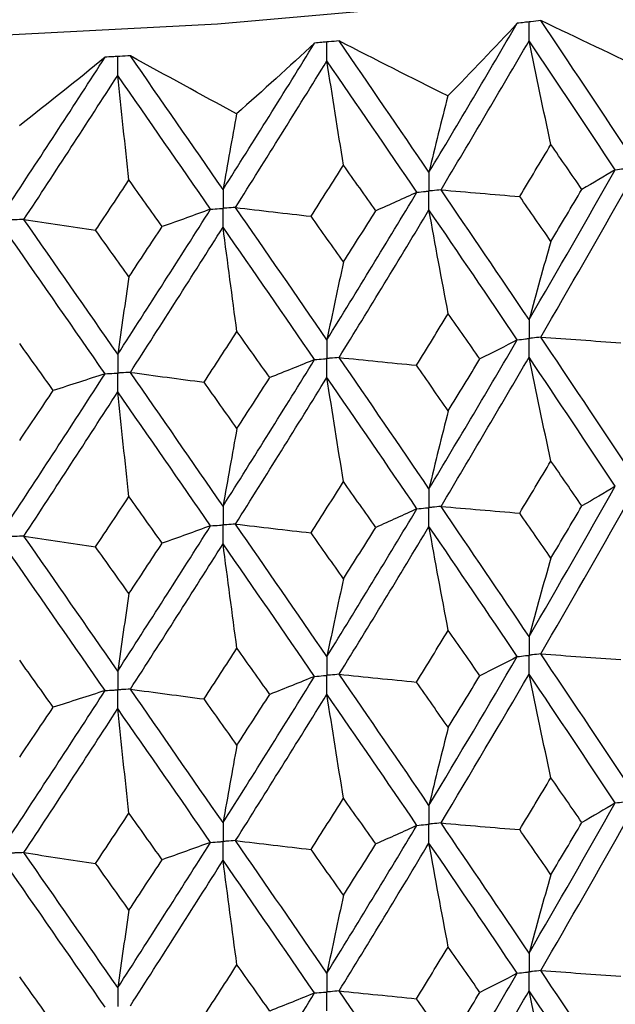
# Model space of a CAD drawing. Header units: millimetres. Extents: x -170 to 25, y -7 to 256.
# Tile 50 of 55: x 3.09 to 8.63, y 44.12 to 53.28. Entities that reach past the tile are written whole.
import ezdxf

# ---------------------------------------------------------------- set-up
doc = ezdxf.new("R2010")
doc.units = ezdxf.units.MM

msp = doc.modelspace()

# ---------------------------------------------------------------- linework, layer by layer
at = {"color": 7, "linetype": 'Continuous', "lineweight": 25}
for p, q in [((7.9392, 53.2716), (7.939, 53.2716)), ((6.0626, 53.0817), (6.0624, 53.0817)), ((4.1196, 52.9436), (4.1194, 52.9436))]:
    msp.add_line(p, q, dxfattribs=at)
at = {"color": 7, "linetype": 'Continuous', "lineweight": 25, "flags": 128}
msp.add_lwpolyline([(-2.4865, 53.1155), (0, 53.0733), (2.4865, 53.1155), (4.9305, 53.2413), (7.2901, 53.4487), (9.525, 53.7339), (11.5969, 54.0922), (13.4704, 54.5175), (15.1134, 55.0023), (16.4978, 55.5386), (17.5999, 56.117), (18.4009, 56.7277), (18.887, 57.3603), (19.05, 58.0038), (18.887, 58.6474), (18.4009, 59.28), (17.5999, 59.8907), (17.5, 59.9519)], dxfattribs=at)
at = {"color": 7, "linetype": 'Continuous', "lineweight": 25}
for points in [[(6.8986, 51.8607), (7.1749, 52.3204), (7.4488, 52.7826), (7.72, 53.2464)], [(7.72, 53.2464), (7.5101, 53.02), (7.2946, 52.7945), (7.0735, 52.57)], [(8.9609, 52.7874), (8.6201, 52.9473), (8.2796, 53.1087), (7.9392, 53.2716)], [(8.7394, 52.0728), (8.4758, 52.4703), (8.2089, 52.8702), (7.9392, 53.2716)], [(4.9823, 51.6995), (5.2681, 52.1517), (5.5523, 52.6062), (5.8344, 53.0625)], [(5.8344, 53.0625), (5.5975, 52.8422), (5.3556, 52.623), (5.1086, 52.4047)], [(7.0735, 52.57), (6.7356, 52.739), (6.3986, 52.9096), (6.0626, 53.0817)], [(6.8986, 51.8607), (6.6224, 52.2655), (6.3436, 52.6728), (6.0626, 53.0817)], [(7.0104, 51.6967), (7.286, 52.1569), (7.5593, 52.6195), (7.8298, 53.0838)], [(8.033, 52.1184), (7.9639, 52.4391), (7.8962, 52.761), (7.8298, 53.0838)], [(8.6324, 51.8837), (8.3679, 52.2816), (8.1002, 52.6819), (7.8298, 53.0838)], [(3.0114, 51.5911), (3.3036, 52.0354), (3.595, 52.4822), (3.8849, 52.9307)], [(3.8849, 52.9307), (3.6237, 52.7171), (3.3579, 52.5048), (3.0877, 52.2935)], [(5.1086, 52.4047), (4.7772, 52.5828), (4.4475, 52.7625), (4.1196, 52.9436)], [(4.9823, 51.6995), (4.6965, 52.112), (4.4088, 52.5269), (4.1196, 52.9436)], [(5.098, 51.5325), (5.3833, 51.9851), (5.667, 52.4401), (5.9486, 52.8969)], [(6.1031, 51.9266), (6.0506, 52.2491), (5.9991, 52.5725), (5.9486, 52.8969)], [(6.7866, 51.6745), (6.5097, 52.0798), (6.2302, 52.4875), (5.9486, 52.8969)], [(3.1297, 51.4209), (3.4217, 51.8656), (3.7127, 52.3129), (4.0023, 52.7619)], [(4.1063, 51.7882), (4.0709, 52.1118), (4.0363, 52.4364), (4.0023, 52.7619)], [(4.8664, 51.5164), (4.5801, 51.9294), (4.292, 52.3448), (4.0023, 52.7619)], [(7.0735, 52.57), (7.0141, 52.336), (6.9558, 52.0995), (6.8986, 51.8607)], [(5.1086, 52.4047), (5.0657, 52.1721), (5.0236, 51.9371), (4.9823, 51.6995)], [(7.7428, 51.6345), (7.8399, 51.7956), (7.9366, 51.9568), (8.033, 52.1184)], [(8.3212, 51.7012), (8.2255, 51.84), (8.1295, 51.9791), (8.033, 52.1184)], [(5.8012, 51.4508), (5.9021, 51.6092), (6.0027, 51.7678), (6.1031, 51.9266)], [(6.4034, 51.5015), (6.3036, 51.6429), (6.2035, 51.7846), (6.1031, 51.9266)], [(7.8298, 50.4889), (8.1003, 50.9528), (8.3678, 51.4168), (8.6324, 51.8837)], [(8.6324, 51.8837), (8.5307, 51.8226), (8.4269, 51.7618), (8.3212, 51.7012)], [(3.7961, 51.3207), (3.8996, 51.4762), (4.003, 51.632), (4.1063, 51.7882)], [(4.4154, 51.3547), (4.3125, 51.4989), (4.2095, 51.6434), (4.1063, 51.7882)], [(5.9486, 50.302), (6.2303, 50.7584), (6.5095, 51.215), (6.7866, 51.6745)], [(6.7866, 51.6745), (6.6608, 51.6165), (6.533, 51.5588), (6.4034, 51.5015)], [(7.0104, 51.6967), (7.2539, 51.6755), (7.498, 51.6547), (7.7428, 51.6345)], [(7.8298, 50.4889), (7.5592, 50.8904), (7.2862, 51.2922), (7.0104, 51.6967)], [(7.9391, 50.3265), (8.2089, 50.7908), (8.4756, 51.2553), (8.7394, 51.7225)], [(8.033, 51.217), (8.1295, 51.3782), (8.2255, 51.5395), (8.3212, 51.7012)], [(8.033, 51.217), (7.9366, 51.356), (7.8399, 51.4951), (7.7428, 51.6345)], [(4.0023, 50.1671), (4.292, 50.6157), (4.5799, 51.0646), (4.8664, 51.5164)], [(4.8664, 51.5164), (4.7178, 51.4622), (4.5675, 51.4083), (4.4154, 51.3547)], [(5.098, 51.5325), (5.3315, 51.5047), (5.5659, 51.4775), (5.8012, 51.4508)], [(5.9486, 50.302), (5.667, 50.711), (5.3835, 51.1203), (5.098, 51.5325)], [(6.0625, 50.1366), (6.3436, 50.5934), (6.6222, 51.0505), (6.8986, 51.5104)], [(6.1031, 51.0253), (6.2034, 51.1838), (6.3035, 51.3424), (6.4034, 51.5015)], [(7.0778, 50.5436), (7.0169, 50.8649), (6.9572, 51.1871), (6.8986, 51.5104)], [(7.7201, 50.3012), (7.4488, 50.7032), (7.1751, 51.1055), (6.8986, 51.5104)], [(3.1297, 51.4209), (3.3507, 51.387), (3.5729, 51.3536), (3.7961, 51.3207)], [(4.0023, 50.1671), (3.7127, 50.5838), (3.4219, 51.0009), (3.1297, 51.4209)], [(6.1031, 51.0253), (6.0027, 51.1669), (5.9021, 51.3087), (5.8012, 51.4508)], [(4.1063, 50.8868), (4.003, 51.0312), (3.8997, 51.1757), (3.7961, 51.3207)], [(4.1063, 50.8868), (4.2095, 51.0426), (4.3125, 51.1984), (4.4154, 51.3547)], [(4.1195, 49.9984), (4.4088, 50.4476), (4.6963, 50.897), (4.9823, 51.3493)], [(5.1117, 50.3783), (5.0677, 50.701), (5.0246, 51.0246), (4.9823, 51.3493)], [(5.8345, 50.1174), (5.5523, 50.5269), (5.2683, 50.9367), (4.9823, 51.3493)], [(3.885, 49.9855), (3.5949, 50.4028), (3.3038, 50.8204), (3.0114, 51.2408)], [(8.033, 51.217), (7.9639, 50.9769), (7.8962, 50.7342), (7.8298, 50.4889)], [(6.1031, 51.0253), (6.0506, 50.7869), (5.9991, 50.5458), (5.9486, 50.302)], [(4.1063, 50.8868), (4.0709, 50.6496), (4.0363, 50.4096), (4.0023, 50.1671)], [(6.7812, 50.0643), (6.8804, 50.224), (6.9793, 50.3838), (7.0778, 50.5436)], [(7.3725, 50.1231), (7.2745, 50.2632), (7.1763, 50.4034), (7.0778, 50.5436)], [(4.8052, 49.9072), (4.9076, 50.0641), (5.0097, 50.2212), (5.1117, 50.3783)], [(5.4169, 49.9496), (5.3153, 50.0924), (5.2136, 50.2353), (5.1117, 50.3783)], [(6.8986, 48.9153), (7.175, 49.3758), (7.449, 49.838), (7.7201, 50.3012)], [(7.7201, 50.3012), (7.6062, 50.2416), (7.4903, 50.1822), (7.3725, 50.1231)], [(7.9391, 50.3265), (8.1865, 50.3085), (8.4345, 50.291), (8.683, 50.2741)], [(8.7394, 49.1274), (8.4756, 49.5257), (8.2087, 49.9256), (7.9391, 50.3265)], [(3.4019, 49.83), (3.2979, 49.9756), (3.1938, 50.1213), (3.0896, 50.2671)], [(4.9823, 48.7541), (5.2683, 49.207), (5.5525, 49.6617), (5.8345, 50.1174)], [(5.8345, 50.1174), (5.6971, 50.0612), (5.5579, 50.0052), (5.4169, 49.9496)], [(6.0625, 50.1366), (6.3013, 50.112), (6.5409, 50.0879), (6.7812, 50.0643)], [(6.8986, 48.9153), (6.6222, 49.3209), (6.3434, 49.7282), (6.0625, 50.1366)], [(7.0104, 48.7512), (7.2861, 49.2122), (7.5594, 49.6749), (7.8298, 50.1386)], [(7.0778, 49.6418), (7.1763, 49.802), (7.2746, 49.9625), (7.3725, 50.1231)], [(8.033, 49.1734), (7.964, 49.4941), (7.8962, 49.8158), (7.8298, 50.1386)], [(8.6325, 48.9381), (8.3678, 49.3368), (8.1001, 49.7372), (7.8298, 50.1386)], [(7.0778, 49.6418), (6.9792, 49.7825), (6.8804, 49.9233), (6.7812, 50.0643)], [(3.0114, 48.6457), (3.3038, 49.0907), (3.5952, 49.5376), (3.885, 49.9855)], [(3.885, 49.9855), (3.7257, 49.9334), (3.5647, 49.8815), (3.4019, 49.83)], [(4.1195, 49.9984), (4.3471, 49.9675), (4.5756, 49.9371), (4.8052, 49.9072)], [(4.9823, 48.7541), (4.6963, 49.1674), (4.4086, 49.5824), (4.1195, 49.9984)], [(5.098, 48.5869), (5.3835, 49.0403), (5.6672, 49.4955), (5.9486, 49.9517)], [(5.1117, 49.4764), (5.2136, 49.634), (5.3154, 49.7917), (5.4169, 49.9496)], [(6.1031, 48.9816), (6.0506, 49.304), (5.9991, 49.6274), (5.9486, 49.9517)], [(6.7866, 48.7289), (6.5096, 49.135), (6.2301, 49.5428), (5.9486, 49.9517)], [(5.1117, 49.4764), (5.0097, 49.6198), (4.9075, 49.7634), (4.8052, 49.9072)], [(3.0896, 49.3652), (3.1938, 49.52), (3.298, 49.6749), (3.4019, 49.83)], [(3.1297, 48.4753), (3.4218, 48.9209), (3.7129, 49.3682), (4.0023, 49.8167)], [(4.1063, 48.8431), (4.0709, 49.1667), (4.0363, 49.4912), (4.0023, 49.8167)], [(4.8665, 48.5709), (4.58, 48.9846), (4.2918, 49.4001), (4.0023, 49.8167)], [(7.0778, 49.6418), (7.0169, 49.4022), (6.9572, 49.16), (6.8986, 48.9153)], [(5.1117, 49.4764), (5.0677, 49.2383), (5.0246, 48.9975), (4.9823, 48.7541)], [(7.7426, 48.6889), (7.8397, 48.8502), (7.9366, 49.0117), (8.033, 49.1734)], [(8.3215, 48.7556), (8.2257, 48.8947), (8.1295, 49.0339), (8.033, 49.1734)], [(5.801, 48.5052), (5.9019, 48.6638), (6.0026, 48.8226), (6.1031, 48.9816)], [(6.4036, 48.5558), (6.3037, 48.6976), (6.2035, 48.8395), (6.1031, 48.9816)], [(7.8298, 47.5415), (8.1001, 48.0048), (8.3678, 48.4706), (8.6325, 48.9381)], [(8.6325, 48.9381), (8.5308, 48.877), (8.4271, 48.8162), (8.3215, 48.7556)], [(3.7958, 48.375), (3.8995, 48.5308), (4.0029, 48.6869), (4.1063, 48.8431)], [(4.4157, 48.4091), (4.3127, 48.5536), (4.2096, 48.6983), (4.1063, 48.8431)], [(7.0104, 48.7512), (7.2538, 48.7299), (7.4978, 48.7091), (7.7426, 48.6889)], [(7.8298, 47.5415), (7.5594, 47.9425), (7.2862, 48.3459), (7.0104, 48.7512)], [(7.9391, 47.3791), (8.2087, 47.8427), (8.4756, 48.3089), (8.7394, 48.7768)], [(8.033, 48.27), (8.1295, 48.4316), (8.2257, 48.5935), (8.3215, 48.7556)], [(5.9486, 47.3546), (6.23, 47.8104), (6.5095, 48.2688), (6.7866, 48.7289)], [(6.7866, 48.7289), (6.6609, 48.671), (6.5332, 48.6133), (6.4036, 48.5558)], [(8.033, 48.27), (7.9366, 48.4094), (7.8397, 48.549), (7.7426, 48.6889)], [(4.0023, 47.2196), (4.2918, 47.6677), (4.58, 48.1184), (4.8665, 48.5709)], [(4.8665, 48.5709), (4.718, 48.5166), (4.5677, 48.4627), (4.4157, 48.4091)], [(5.098, 48.5869), (5.3314, 48.5592), (5.5657, 48.5319), (5.801, 48.5052)], [(5.9486, 47.3546), (5.6672, 47.7631), (5.3835, 48.1741), (5.098, 48.5869)], [(6.0625, 47.1892), (6.3434, 47.6454), (6.6222, 48.1041), (6.8986, 48.5647)], [(6.1031, 48.0783), (6.2035, 48.2372), (6.3037, 48.3964), (6.4036, 48.5558)], [(7.0778, 47.5967), (7.0169, 47.9184), (6.9572, 48.241), (6.8986, 48.5647)], [(7.7201, 47.3538), (7.449, 47.7552), (7.1751, 48.159), (6.8986, 48.5647)], [(3.1297, 48.4753), (3.3506, 48.4414), (3.5727, 48.4079), (3.7958, 48.375)], [(4.0023, 47.2196), (3.7129, 47.6359), (3.4219, 48.0546), (3.1297, 48.4753)], [(6.1031, 48.0783), (6.0026, 48.2203), (5.9019, 48.3626), (5.801, 48.5052)], [(4.1063, 47.9398), (4.003, 48.0846), (3.8995, 48.2297), (3.7958, 48.375)], [(4.1063, 47.9398), (4.2096, 48.0959), (4.3127, 48.2524), (4.4157, 48.4091)], [(4.1195, 47.0511), (4.4086, 47.4995), (4.6963, 47.9506), (4.9823, 48.4035)], [(5.1117, 47.4314), (5.0677, 47.7545), (5.0246, 48.0785), (4.9823, 48.4035)], [(5.8345, 47.17), (5.5525, 47.5789), (5.2683, 47.9902), (4.9823, 48.4035)], [(3.885, 47.0382), (3.5952, 47.4548), (3.3039, 47.874), (3.0114, 48.2951)], [(8.033, 48.27), (7.964, 48.0297), (7.8962, 47.7869), (7.8298, 47.5415)], [(6.1031, 48.0783), (6.0506, 47.8396), (5.9991, 47.5984), (5.9486, 47.3546)], [(4.1063, 47.9398), (4.0709, 47.7023), (4.0363, 47.4623), (4.0023, 47.2196)], [(6.7814, 47.1172), (6.8805, 47.2767), (6.9793, 47.4366), (7.0778, 47.5967)], [(7.3723, 47.1759), (7.2745, 47.3159), (7.1763, 47.4562), (7.0778, 47.5967)], [(4.8053, 46.96), (4.9076, 47.1168), (5.0098, 47.274), (5.1117, 47.4314)], [(5.4167, 47.0024), (5.3153, 47.1451), (5.2136, 47.2881), (5.1117, 47.4314)], [(7.9391, 47.3791), (8.1866, 47.3611), (8.4346, 47.3437), (8.6832, 47.3269)], [(8.7394, 46.1821), (8.4755, 46.5802), (8.2088, 46.9785), (7.9391, 47.3791)], [(3.4018, 46.8828), (3.2979, 47.0283), (3.1938, 47.1741), (3.0896, 47.3202)], [(6.8986, 45.97), (7.1751, 46.4303), (7.4489, 46.8909), (7.7201, 47.3538)], [(7.7201, 47.3538), (7.6061, 47.2942), (7.4902, 47.2349), (7.3723, 47.1759)], [(6.0625, 47.1892), (6.3014, 47.1646), (6.541, 47.1406), (6.7814, 47.1172)], [(6.8986, 45.97), (6.6222, 46.3754), (6.3435, 46.7811), (6.0625, 47.1892)], [(7.0104, 45.806), (7.2863, 46.2669), (7.5593, 46.7281), (7.8298, 47.1913)], [(8.033, 46.2272), (7.964, 46.5476), (7.8962, 46.8689), (7.8298, 47.1913)], [(8.6324, 45.9929), (8.3677, 46.3915), (8.1002, 46.7904), (7.8298, 47.1913)], [(4.9823, 45.8089), (5.2684, 46.2616), (5.5524, 46.7146), (5.8345, 47.17)], [(5.8345, 47.17), (5.6971, 47.1138), (5.5578, 47.0579), (5.4167, 47.0024)], [(7.0778, 46.6958), (6.9793, 46.8361), (6.8805, 46.9765), (6.7814, 47.1172)], [(7.0778, 46.6958), (7.1763, 46.8557), (7.2744, 47.0156), (7.3723, 47.1759)], [(3.0114, 45.7004), (3.3039, 46.1453), (3.5951, 46.5905), (3.885, 47.0382)], [(3.885, 47.0382), (3.7256, 46.986), (3.5645, 46.9342), (3.4018, 46.8828)], [(4.1195, 47.0511), (4.3471, 47.0202), (4.5757, 46.9898), (4.8053, 46.96)], [(4.9823, 45.8089), (4.6962, 46.2219), (4.4087, 46.6353), (4.1195, 47.0511)], [(5.098, 45.6418), (5.3836, 46.095), (5.6671, 46.5487), (5.9486, 47.0044)], [(5.1117, 46.5304), (5.2136, 46.6876), (5.3153, 46.8449), (5.4167, 47.0024)], [(6.1031, 46.0355), (6.0506, 46.3575), (5.9991, 46.6804), (5.9486, 47.0044)], [(6.7866, 45.7838), (6.5094, 46.1897), (6.2301, 46.596), (5.9486, 47.0044)], [(5.1117, 46.5304), (5.0098, 46.6735), (4.9077, 46.8166), (4.8053, 46.96)], [(3.0896, 46.4192), (3.1938, 46.5736), (3.2978, 46.728), (3.4018, 46.8828)], [(3.1297, 45.5302), (3.422, 45.9756), (3.7128, 46.4214), (4.0023, 46.8695)], [(4.1063, 45.897), (4.0709, 46.2202), (4.0363, 46.5443), (4.0023, 46.8695)], [(4.8664, 45.6257), (4.5799, 46.0393), (4.2919, 46.4533), (4.0023, 46.8695)], [(7.0778, 46.6958), (7.0169, 46.4565), (6.9572, 46.2146), (6.8986, 45.97)], [(5.1117, 46.5304), (5.0677, 46.2926), (5.0246, 46.052), (4.9823, 45.8089)], [(7.7427, 45.7437), (7.8398, 45.9048), (7.9366, 46.066), (8.033, 46.2272)], [(8.3213, 45.8103), (8.2256, 45.9492), (8.1295, 46.0882), (8.033, 46.2272)], [(5.8011, 45.5599), (5.902, 45.7184), (6.0027, 45.8769), (6.1031, 46.0355)], [(6.4035, 45.6106), (6.3036, 45.7521), (6.2035, 45.8938), (6.1031, 46.0355)], [(7.8298, 44.5958), (8.1002, 45.06), (8.3679, 45.5259), (8.6324, 45.9929)], [(8.6324, 45.9929), (8.5307, 45.9319), (8.427, 45.871), (8.3213, 45.8103)], [(3.7959, 45.4298), (3.8996, 45.5854), (4.003, 45.7412), (4.1063, 45.897)], [(4.4155, 45.4639), (4.3126, 45.6081), (4.2095, 45.7525), (4.1063, 45.897)], [(7.0104, 45.806), (7.2538, 45.7847), (7.4979, 45.7639), (7.7427, 45.7437)], [(7.8298, 44.5958), (7.5593, 44.9976), (7.286, 45.4013), (7.0104, 45.806)], [(7.9391, 44.4332), (8.2088, 44.8978), (8.4757, 45.3642), (8.7394, 45.8317)], [(8.033, 45.3249), (8.1295, 45.4865), (8.2256, 45.6484), (8.3213, 45.8103)], [(5.9486, 44.4089), (6.2302, 44.8656), (6.5097, 45.3241), (6.7866, 45.7838)], [(6.7866, 45.7838), (6.6608, 45.7258), (6.5331, 45.6681), (6.4035, 45.6106)], [(8.033, 45.3249), (7.9366, 45.4643), (7.8398, 45.6039), (7.7427, 45.7437)], [(4.0023, 44.2739), (4.2919, 44.7229), (4.5801, 45.1737), (4.8664, 45.6257)], [(4.8664, 45.6257), (4.7179, 45.5715), (4.5676, 45.5175), (4.4155, 45.4639)], [(5.098, 45.6418), (5.3315, 45.614), (5.5658, 45.5867), (5.8011, 45.5599)], [(5.9486, 44.4089), (5.6671, 44.8182), (5.3834, 45.2294), (5.098, 45.6418)], [(3.1297, 45.5302), (3.3507, 45.4962), (3.5728, 45.4628), (3.7959, 45.4298)], [(4.0023, 44.2739), (3.7128, 44.691), (3.4217, 45.11), (3.1297, 45.5302)], [(6.1031, 45.1332), (6.0027, 45.2752), (5.902, 45.4175), (5.8011, 45.5599)], [(6.0625, 44.2433), (6.3435, 44.7004), (6.6223, 45.1594), (6.8986, 45.6196)], [(6.1031, 45.1332), (6.2035, 45.2921), (6.3036, 45.4513), (6.4035, 45.6106)], [(7.0778, 44.6517), (7.0169, 44.9733), (6.9572, 45.296), (6.8986, 45.6196)], [(7.7201, 44.408), (7.4489, 44.8102), (7.175, 45.2143), (6.8986, 45.6196)], [(4.1063, 44.9947), (4.2095, 45.1509), (4.3126, 45.3073), (4.4155, 45.4639)], [(4.1195, 44.1052), (4.4087, 44.5546), (4.6964, 45.0059), (4.9823, 45.4584)], [(5.1117, 44.4863), (5.0677, 44.8094), (5.0246, 45.1334), (4.9823, 45.4584)], [(5.8345, 44.2241), (5.5524, 44.6339), (5.2682, 45.0456), (4.9823, 45.4584)], [(3.885, 44.0923), (3.5951, 44.5098), (3.3037, 44.9293), (3.0114, 45.35)], [(4.1063, 44.9947), (4.003, 45.1395), (3.8995, 45.2846), (3.7959, 45.4298)], [(8.033, 45.3249), (7.9639, 45.0844), (7.8962, 44.8414), (7.8298, 44.5958)], [(6.1031, 45.1332), (6.0506, 44.8943), (5.9991, 44.6529), (5.9486, 44.4089)], [(4.1063, 44.9947), (4.0709, 44.7571), (4.0363, 44.5168), (4.0023, 44.2739)], [(6.7811, 44.1712), (6.8803, 44.3311), (6.9792, 44.4913), (7.0778, 44.6517)], [(7.3726, 44.2299), (7.2747, 44.3703), (7.1764, 44.5109), (7.0778, 44.6517)], [(4.805, 44.014), (4.9074, 44.1712), (5.0097, 44.3287), (5.1117, 44.4863)], [(5.4171, 44.0564), (5.3155, 44.1995), (5.2137, 44.3428), (5.1117, 44.4863)], [(7.9391, 44.4332), (8.1864, 44.4152), (8.4344, 44.3978), (8.6829, 44.3809)], [(8.7394, 43.2348), (8.4758, 43.632), (8.2089, 44.0317), (7.9391, 44.4332)], [(3.4021, 43.9368), (3.2981, 44.0827), (3.1939, 44.2288), (3.0896, 44.3751)], [(6.8986, 43.0227), (7.1749, 43.4821), (7.4488, 43.9441), (7.7201, 44.408)], [(7.7201, 44.408), (7.6063, 44.3484), (7.4904, 44.289), (7.3726, 44.2299)], [(4.9823, 42.8616), (5.2681, 43.3133), (5.5523, 43.7677), (5.8345, 44.2241)], [(5.8345, 44.2241), (5.6972, 44.1679), (5.5581, 44.112), (5.4171, 44.0564)], [(6.0625, 44.2433), (6.3012, 44.2187), (6.5408, 44.1947), (6.7811, 44.1712)], [(6.8986, 43.0227), (6.6224, 43.4272), (6.3436, 43.8343), (6.0625, 44.2433)], [(7.0778, 43.7484), (6.9792, 43.8891), (6.8803, 44.03), (6.7811, 44.1712)], [(7.0105, 42.8589), (7.286, 43.3186), (7.5592, 43.781), (7.8298, 44.2452)], [(7.0778, 43.7484), (7.1764, 43.9087), (7.2747, 44.0692), (7.3726, 44.2299)], [(8.033, 43.28), (7.9639, 43.6007), (7.8962, 43.9224), (7.8298, 44.2452)], [(8.6324, 43.0458), (8.368, 43.4433), (8.1003, 43.8433), (7.8298, 44.2452)]]:
    msp.add_open_spline(points, degree=3, dxfattribs=at)
for points, knots in [([(7.8297, 53.2591), (7.8144, 53.2574), (7.7991, 53.2556), (7.7838, 53.2538), (7.7625, 53.2514), (7.7413, 53.2489), (7.72, 53.2464)], [0.0001197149, 0.0001197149, 0.0001197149, 0.0001197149, 0.0001699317, 0.0001699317, 0.0001699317, 0.0002396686, 0.0002396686, 0.0002396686, 0.0002396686]), ([(7.939, 53.2716), (7.9085, 53.2682), (7.878, 53.2647), (7.8475, 53.2612), (7.8416, 53.2605), (7.8356, 53.2598), (7.8297, 53.2591)], [0, 0, 0, 0, 0.0001001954, 0.0001001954, 0.0001001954, 0.0001197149, 0.0001197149, 0.0001197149, 0.0001197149]), ([(7.8298, 53.0838), (7.8297, 53.1311), (7.8297, 53.1784), (7.8297, 53.2256), (7.8297, 53.2368), (7.8297, 53.248), (7.8297, 53.2591)], [0, 0, 0, 0, 0.0001467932, 0.0001467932, 0.0001467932, 0.0001814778, 0.0001814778, 0.0001814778, 0.0001814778]), ([(5.9486, 53.0722), (5.9327, 53.0709), (5.9167, 53.0696), (5.9008, 53.0682), (5.8787, 53.0663), (5.8566, 53.0644), (5.8344, 53.0625)], [0.0001197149, 0.0001197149, 0.0001197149, 0.0001197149, 0.0001699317, 0.0001699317, 0.0001699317, 0.0002396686, 0.0002396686, 0.0002396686, 0.0002396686]), ([(6.0624, 53.0817), (6.0306, 53.0791), (5.9989, 53.0765), (5.9671, 53.0738), (5.961, 53.0733), (5.9548, 53.0728), (5.9486, 53.0722)], [0, 0, 0, 0, 0.0001001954, 0.0001001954, 0.0001001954, 0.0001197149, 0.0001197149, 0.0001197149, 0.0001197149]), ([(5.9486, 52.8969), (5.9486, 52.9442), (5.9486, 52.9915), (5.9486, 53.0387), (5.9486, 53.0499), (5.9486, 53.0611), (5.9486, 53.0722)], [0, 0, 0, 0, 0.0001467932, 0.0001467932, 0.0001467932, 0.0001814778, 0.0001814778, 0.0001814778, 0.0001814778]), ([(4.0023, 52.9373), (3.9859, 52.9364), (3.9696, 52.9355), (3.9532, 52.9345), (3.9304, 52.9333), (3.9077, 52.932), (3.8849, 52.9307)], [0.0001197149, 0.0001197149, 0.0001197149, 0.0001197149, 0.0001699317, 0.0001699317, 0.0001699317, 0.0002396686, 0.0002396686, 0.0002396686, 0.0002396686]), ([(4.1194, 52.9436), (4.0867, 52.9419), (4.0541, 52.9401), (4.0214, 52.9383), (4.015, 52.938), (4.0087, 52.9376), (4.0023, 52.9373)], [0, 0, 0, 0, 0.0001001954, 0.0001001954, 0.0001001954, 0.0001197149, 0.0001197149, 0.0001197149, 0.0001197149]), ([(4.0023, 52.7619), (4.0023, 52.8092), (4.0023, 52.8565), (4.0023, 52.9038), (4.0023, 52.9149), (4.0023, 52.9261), (4.0023, 52.9373)], [0, 0, 0, 0, 0.0001467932, 0.0001467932, 0.0001467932, 0.0001814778, 0.0001814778, 0.0001814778, 0.0001814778]), ([(6.8986, 51.8607), (6.8986, 51.8135), (6.8986, 51.7663), (6.8986, 51.7191), (6.8986, 51.7079), (6.8986, 51.6967), (6.8986, 51.6856)], [0, 0, 0, 0, 0.0001466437, 0.0001466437, 0.0001466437, 0.000181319, 0.000181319, 0.000181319, 0.000181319]), ([(8.6324, 51.8837), (8.6578, 51.887), (8.6831, 51.8903), (8.7084, 51.8936), (8.7187, 51.895), (8.729, 51.8963), (8.7393, 51.8977)], [0, 0, 0, 0, 0.0000852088, 0.0000852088, 0.0000852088, 0.0001198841, 0.0001198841, 0.0001198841, 0.0001198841]), ([(4.9823, 51.6995), (4.9823, 51.6523), (4.9823, 51.6051), (4.9823, 51.5579), (4.9823, 51.5468), (4.9823, 51.5356), (4.9823, 51.5244)], [0, 0, 0, 0, 0.0001466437, 0.0001466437, 0.0001466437, 0.000181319, 0.000181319, 0.000181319, 0.000181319]), ([(6.7866, 51.6745), (6.8131, 51.6771), (6.8397, 51.6797), (6.8662, 51.6824), (6.877, 51.6834), (6.8878, 51.6845), (6.8986, 51.6856)], [0, 0, 0, 0, 0.0000852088, 0.0000852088, 0.0000852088, 0.0001198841, 0.0001198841, 0.0001198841, 0.0001198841]), ([(7.0104, 51.6967), (6.984, 51.6941), (6.9575, 51.6914), (6.9309, 51.6888), (6.9202, 51.6877), (6.9094, 51.6866), (6.8986, 51.6856)], [0, 0, 0, 0, 0.0000852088, 0.0000852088, 0.0000852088, 0.0001198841, 0.0001198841, 0.0001198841, 0.0001198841]), ([(6.8986, 51.5104), (6.8986, 51.5576), (6.8986, 51.6049), (6.8986, 51.6521), (6.8986, 51.6632), (6.8986, 51.6744), (6.8986, 51.6856)], [0, 0, 0, 0, 0.000146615, 0.000146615, 0.000146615, 0.0001812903, 0.0001812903, 0.0001812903, 0.0001812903]), ([(4.8664, 51.5164), (4.8939, 51.5183), (4.9213, 51.5202), (4.9488, 51.5221), (4.9599, 51.5229), (4.9711, 51.5236), (4.9823, 51.5244)], [0, 0, 0, 0, 0.0000852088, 0.0000852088, 0.0000852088, 0.0001198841, 0.0001198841, 0.0001198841, 0.0001198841]), ([(5.098, 51.5325), (5.0706, 51.5306), (5.0432, 51.5287), (5.0158, 51.5267), (5.0046, 51.526), (4.9934, 51.5252), (4.9823, 51.5244)], [0, 0, 0, 0, 0.0000852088, 0.0000852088, 0.0000852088, 0.0001198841, 0.0001198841, 0.0001198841, 0.0001198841]), ([(4.9823, 51.3493), (4.9823, 51.3965), (4.9823, 51.4437), (4.9823, 51.4909), (4.9823, 51.5021), (4.9823, 51.5133), (4.9823, 51.5244)], [0, 0, 0, 0, 0.000146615, 0.000146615, 0.000146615, 0.0001812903, 0.0001812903, 0.0001812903, 0.0001812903]), ([(3.1297, 51.4209), (3.1017, 51.4197), (3.0737, 51.4186), (3.0456, 51.4174), (3.0342, 51.4169), (3.0228, 51.4165), (3.0114, 51.416)], [0, 0, 0, 0, 0.0000852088, 0.0000852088, 0.0000852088, 0.0001198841, 0.0001198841, 0.0001198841, 0.0001198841]), ([(7.8298, 50.4889), (7.8297, 50.4417), (7.8297, 50.3945), (7.8297, 50.3473), (7.8297, 50.3361), (7.8297, 50.325), (7.8297, 50.3138)], [0, 0, 0, 0, 0.0001466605, 0.0001466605, 0.0001466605, 0.0001813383, 0.0001813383, 0.0001813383, 0.0001813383]), ([(5.9486, 50.302), (5.9486, 50.2548), (5.9486, 50.2076), (5.9486, 50.1604), (5.9486, 50.1493), (5.9486, 50.1381), (5.9486, 50.1269)], [0, 0, 0, 0, 0.0001466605, 0.0001466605, 0.0001466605, 0.0001813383, 0.0001813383, 0.0001813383, 0.0001813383]), ([(7.7201, 50.3012), (7.7461, 50.3042), (7.772, 50.3072), (7.798, 50.3102), (7.8086, 50.3114), (7.8191, 50.3126), (7.8297, 50.3138)], [0, 0, 0, 0, 0.0000851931, 0.0000851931, 0.0000851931, 0.0001198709, 0.0001198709, 0.0001198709, 0.0001198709]), ([(7.9391, 50.3265), (7.9132, 50.3235), (7.8873, 50.3205), (7.8614, 50.3175), (7.8508, 50.3162), (7.8402, 50.315), (7.8297, 50.3138)], [0, 0, 0, 0, 0.0000851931, 0.0000851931, 0.0000851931, 0.0001198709, 0.0001198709, 0.0001198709, 0.0001198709]), ([(7.8298, 50.1386), (7.8297, 50.1858), (7.8297, 50.2331), (7.8297, 50.2803), (7.8297, 50.2915), (7.8297, 50.3026), (7.8297, 50.3138)], [0, 0, 0, 0, 0.0001466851, 0.0001466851, 0.0001466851, 0.0001813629, 0.0001813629, 0.0001813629, 0.0001813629]), ([(4.0023, 50.1671), (4.0023, 50.1199), (4.0023, 50.0727), (4.0023, 50.0254), (4.0023, 50.0143), (4.0023, 50.0031), (4.0023, 49.9919)], [0, 0, 0, 0, 0.0001466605, 0.0001466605, 0.0001466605, 0.0001813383, 0.0001813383, 0.0001813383, 0.0001813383]), ([(5.8345, 50.1174), (5.8615, 50.1196), (5.8886, 50.1219), (5.9156, 50.1242), (5.9266, 50.1251), (5.9376, 50.126), (5.9486, 50.1269)], [0, 0, 0, 0, 0.0000851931, 0.0000851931, 0.0000851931, 0.0001198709, 0.0001198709, 0.0001198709, 0.0001198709]), ([(6.0625, 50.1366), (6.0355, 50.1343), (6.0086, 50.132), (5.9816, 50.1297), (5.9706, 50.1288), (5.9596, 50.1278), (5.9486, 50.1269)], [0, 0, 0, 0, 0.0000851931, 0.0000851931, 0.0000851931, 0.0001198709, 0.0001198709, 0.0001198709, 0.0001198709]), ([(5.9486, 49.9517), (5.9486, 49.9989), (5.9486, 50.0462), (5.9486, 50.0934), (5.9486, 50.1046), (5.9486, 50.1158), (5.9486, 50.1269)], [0, 0, 0, 0, 0.0001466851, 0.0001466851, 0.0001466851, 0.0001813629, 0.0001813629, 0.0001813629, 0.0001813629]), ([(3.885, 49.9855), (3.9128, 49.9871), (3.9406, 49.9886), (3.9684, 49.9901), (3.9797, 49.9907), (3.991, 49.9913), (4.0023, 49.9919)], [0, 0, 0, 0, 0.0000851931, 0.0000851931, 0.0000851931, 0.0001198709, 0.0001198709, 0.0001198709, 0.0001198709]), ([(4.1195, 49.9984), (4.0918, 49.9969), (4.064, 49.9954), (4.0362, 49.9938), (4.0249, 49.9932), (4.0136, 49.9926), (4.0023, 49.9919)], [0, 0, 0, 0, 0.0000851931, 0.0000851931, 0.0000851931, 0.0001198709, 0.0001198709, 0.0001198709, 0.0001198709]), ([(4.0023, 49.8167), (4.0023, 49.864), (4.0023, 49.9112), (4.0023, 49.9585), (4.0023, 49.9696), (4.0023, 49.9808), (4.0023, 49.9919)], [0, 0, 0, 0, 0.0001466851, 0.0001466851, 0.0001466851, 0.0001813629, 0.0001813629, 0.0001813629, 0.0001813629]), ([(6.8986, 48.9153), (6.8986, 48.868), (6.8986, 48.8208), (6.8986, 48.7735), (6.8986, 48.7623), (6.8986, 48.7512), (6.8986, 48.74)], [0, 0, 0, 0, 0.0001467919, 0.0001467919, 0.0001467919, 0.0001814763, 0.0001814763, 0.0001814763, 0.0001814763]), ([(4.9823, 48.7541), (4.9823, 48.7069), (4.9823, 48.6596), (4.9823, 48.6124), (4.9823, 48.6012), (4.9823, 48.59), (4.9823, 48.5789)], [0, 0, 0, 0, 0.0001467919, 0.0001467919, 0.0001467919, 0.0001814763, 0.0001814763, 0.0001814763, 0.0001814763]), ([(6.7866, 48.7289), (6.8132, 48.7316), (6.8397, 48.7342), (6.8662, 48.7368), (6.877, 48.7379), (6.8878, 48.7389), (6.8986, 48.74)], [0, 0, 0, 0, 0.0000851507, 0.0000851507, 0.0000851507, 0.0001198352, 0.0001198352, 0.0001198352, 0.0001198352]), ([(7.0104, 48.7512), (6.9839, 48.7485), (6.9574, 48.7459), (6.931, 48.7432), (6.9202, 48.7422), (6.9094, 48.7411), (6.8986, 48.74)], [0, 0, 0, 0, 0.0000851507, 0.0000851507, 0.0000851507, 0.0001198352, 0.0001198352, 0.0001198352, 0.0001198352]), ([(6.8986, 48.5647), (6.8986, 48.612), (6.8986, 48.6592), (6.8986, 48.7065), (6.8986, 48.7177), (6.8986, 48.7288), (6.8986, 48.74)], [0, 0, 0, 0, 0.0001467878, 0.0001467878, 0.0001467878, 0.0001814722, 0.0001814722, 0.0001814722, 0.0001814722]), ([(4.8665, 48.5709), (4.8939, 48.5728), (4.9213, 48.5746), (4.9488, 48.5765), (4.9599, 48.5773), (4.9711, 48.5781), (4.9823, 48.5789)], [0, 0, 0, 0, 0.0000851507, 0.0000851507, 0.0000851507, 0.0001198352, 0.0001198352, 0.0001198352, 0.0001198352]), ([(5.098, 48.5869), (5.0706, 48.585), (5.0432, 48.5831), (5.0158, 48.5812), (5.0046, 48.5804), (4.9934, 48.5796), (4.9823, 48.5789)], [0, 0, 0, 0, 0.0000851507, 0.0000851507, 0.0000851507, 0.0001198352, 0.0001198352, 0.0001198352, 0.0001198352]), ([(4.9823, 48.4035), (4.9823, 48.4508), (4.9823, 48.4981), (4.9823, 48.5454), (4.9823, 48.5565), (4.9823, 48.5677), (4.9823, 48.5789)], [0, 0, 0, 0, 0.0001467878, 0.0001467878, 0.0001467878, 0.0001814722, 0.0001814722, 0.0001814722, 0.0001814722]), ([(3.1297, 48.4753), (3.1017, 48.4742), (3.0736, 48.473), (3.0456, 48.4718), (3.0342, 48.4714), (3.0228, 48.4709), (3.0114, 48.4704)], [0, 0, 0, 0, 0.0000851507, 0.0000851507, 0.0000851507, 0.0001198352, 0.0001198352, 0.0001198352, 0.0001198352]), ([(7.8298, 47.5415), (7.8297, 47.4943), (7.8297, 47.4471), (7.8297, 47.3999), (7.8297, 47.3887), (7.8297, 47.3776), (7.8297, 47.3664)], [0, 0, 0, 0, 0.0001465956, 0.0001465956, 0.0001465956, 0.0001812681, 0.0001812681, 0.0001812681, 0.0001812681]), ([(7.7201, 47.3538), (7.7461, 47.3568), (7.772, 47.3598), (7.798, 47.3628), (7.8086, 47.364), (7.8191, 47.3652), (7.8297, 47.3664)], [0, 0, 0, 0, 0.000085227, 0.000085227, 0.000085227, 0.0001198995, 0.0001198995, 0.0001198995, 0.0001198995]), ([(7.9391, 47.3791), (7.9132, 47.3761), (7.8873, 47.3731), (7.8613, 47.3701), (7.8508, 47.3689), (7.8402, 47.3676), (7.8297, 47.3664)], [0, 0, 0, 0, 0.000085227, 0.000085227, 0.000085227, 0.0001198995, 0.0001198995, 0.0001198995, 0.0001198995]), ([(7.8298, 47.1913), (7.8297, 47.2385), (7.8297, 47.2857), (7.8297, 47.3329), (7.8297, 47.3441), (7.8297, 47.3553), (7.8297, 47.3664)], [0, 0, 0, 0, 0.0001465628, 0.0001465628, 0.0001465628, 0.0001812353, 0.0001812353, 0.0001812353, 0.0001812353]), ([(5.9486, 47.3546), (5.9486, 47.3074), (5.9486, 47.2602), (5.9486, 47.213), (5.9486, 47.2019), (5.9486, 47.1907), (5.9486, 47.1795)], [0, 0, 0, 0, 0.0001465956, 0.0001465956, 0.0001465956, 0.0001812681, 0.0001812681, 0.0001812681, 0.0001812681]), ([(4.0023, 47.2196), (4.0023, 47.1724), (4.0023, 47.1252), (4.0023, 47.078), (4.0023, 47.0669), (4.0023, 47.0557), (4.0023, 47.0446)], [0, 0, 0, 0, 0.0001465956, 0.0001465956, 0.0001465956, 0.0001812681, 0.0001812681, 0.0001812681, 0.0001812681]), ([(5.8345, 47.17), (5.8615, 47.1722), (5.8886, 47.1745), (5.9156, 47.1768), (5.9266, 47.1777), (5.9376, 47.1786), (5.9486, 47.1795)], [0, 0, 0, 0, 0.000085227, 0.000085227, 0.000085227, 0.0001198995, 0.0001198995, 0.0001198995, 0.0001198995]), ([(6.0625, 47.1892), (6.0356, 47.1869), (6.0086, 47.1846), (5.9815, 47.1823), (5.9706, 47.1814), (5.9596, 47.1805), (5.9486, 47.1795)], [0, 0, 0, 0, 0.000085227, 0.000085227, 0.000085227, 0.0001198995, 0.0001198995, 0.0001198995, 0.0001198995]), ([(5.9486, 47.0044), (5.9486, 47.0516), (5.9486, 47.0988), (5.9486, 47.146), (5.9486, 47.1572), (5.9486, 47.1684), (5.9486, 47.1795)], [0, 0, 0, 0, 0.0001465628, 0.0001465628, 0.0001465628, 0.0001812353, 0.0001812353, 0.0001812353, 0.0001812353]), ([(3.885, 47.0382), (3.9128, 47.0397), (3.9406, 47.0412), (3.9684, 47.0427), (3.9797, 47.0433), (3.991, 47.0439), (4.0023, 47.0446)], [0, 0, 0, 0, 0.000085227, 0.000085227, 0.000085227, 0.0001198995, 0.0001198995, 0.0001198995, 0.0001198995]), ([(4.1195, 47.0511), (4.0918, 47.0495), (4.064, 47.048), (4.0362, 47.0464), (4.0249, 47.0458), (4.0136, 47.0452), (4.0023, 47.0446)], [0, 0, 0, 0, 0.000085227, 0.000085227, 0.000085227, 0.0001198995, 0.0001198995, 0.0001198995, 0.0001198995]), ([(4.0023, 46.8695), (4.0023, 46.9167), (4.0023, 46.9639), (4.0023, 47.0111), (4.0023, 47.0222), (4.0023, 47.0334), (4.0023, 47.0446)], [0, 0, 0, 0, 0.0001465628, 0.0001465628, 0.0001465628, 0.0001812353, 0.0001812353, 0.0001812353, 0.0001812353]), ([(8.6324, 45.9929), (8.6578, 45.9963), (8.6831, 45.9996), (8.7084, 46.0029), (8.7187, 46.0043), (8.729, 46.0056), (8.7393, 46.007)], [0, 0, 0, 0, 0.0000851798, 0.0000851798, 0.0000851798, 0.0001198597, 0.0001198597, 0.0001198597, 0.0001198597]), ([(6.8986, 45.97), (6.8986, 45.9228), (6.8986, 45.8756), (6.8986, 45.8284), (6.8986, 45.8172), (6.8986, 45.806), (6.8986, 45.7949)], [0, 0, 0, 0, 0.0001466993, 0.0001466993, 0.0001466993, 0.0001813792, 0.0001813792, 0.0001813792, 0.0001813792]), ([(4.9823, 45.8089), (4.9823, 45.7617), (4.9823, 45.7144), (4.9823, 45.6672), (4.9823, 45.656), (4.9823, 45.6449), (4.9823, 45.6337)], [0, 0, 0, 0, 0.0001466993, 0.0001466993, 0.0001466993, 0.0001813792, 0.0001813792, 0.0001813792, 0.0001813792]), ([(7.0104, 45.806), (6.9839, 45.8034), (6.9575, 45.8007), (6.931, 45.7981), (6.9202, 45.797), (6.9094, 45.7959), (6.8986, 45.7949)], [0, 0, 0, 0, 0.0000851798, 0.0000851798, 0.0000851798, 0.0001198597, 0.0001198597, 0.0001198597, 0.0001198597]), ([(6.7866, 45.7838), (6.8132, 45.7864), (6.8397, 45.789), (6.8662, 45.7917), (6.877, 45.7927), (6.8878, 45.7938), (6.8986, 45.7949)], [0, 0, 0, 0, 0.0000851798, 0.0000851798, 0.0000851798, 0.0001198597, 0.0001198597, 0.0001198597, 0.0001198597]), ([(6.8986, 45.6196), (6.8986, 45.6669), (6.8986, 45.7141), (6.8986, 45.7614), (6.8986, 45.7725), (6.8986, 45.7837), (6.8986, 45.7949)], [0, 0, 0, 0, 0.0001467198, 0.0001467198, 0.0001467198, 0.0001813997, 0.0001813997, 0.0001813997, 0.0001813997]), ([(4.8664, 45.6257), (4.8939, 45.6276), (4.9213, 45.6295), (4.9488, 45.6314), (4.9599, 45.6322), (4.9711, 45.6329), (4.9823, 45.6337)], [0, 0, 0, 0, 0.0000851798, 0.0000851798, 0.0000851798, 0.0001198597, 0.0001198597, 0.0001198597, 0.0001198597]), ([(5.098, 45.6418), (5.0706, 45.6399), (5.0432, 45.6379), (5.0158, 45.636), (5.0046, 45.6353), (4.9934, 45.6345), (4.9823, 45.6337)], [0, 0, 0, 0, 0.0000851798, 0.0000851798, 0.0000851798, 0.0001198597, 0.0001198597, 0.0001198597, 0.0001198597]), ([(4.9823, 45.4584), (4.9823, 45.5057), (4.9823, 45.553), (4.9823, 45.6002), (4.9823, 45.6114), (4.9823, 45.6225), (4.9823, 45.6337)], [0, 0, 0, 0, 0.0001467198, 0.0001467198, 0.0001467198, 0.0001813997, 0.0001813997, 0.0001813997, 0.0001813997]), ([(3.1297, 45.5302), (3.1017, 45.529), (3.0737, 45.5279), (3.0456, 45.5267), (3.0342, 45.5262), (3.0228, 45.5258), (3.0114, 45.5253)], [0, 0, 0, 0, 0.0000851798, 0.0000851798, 0.0000851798, 0.0001198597, 0.0001198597, 0.0001198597, 0.0001198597]), ([(7.8298, 44.5958), (7.8297, 44.5485), (7.8297, 44.5013), (7.8297, 44.454), (7.8297, 44.4429), (7.8297, 44.4317), (7.8297, 44.4205)], [0, 0, 0, 0, 0.0001467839, 0.0001467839, 0.0001467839, 0.0001814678, 0.0001814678, 0.0001814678, 0.0001814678]), ([(7.9391, 44.4332), (7.9132, 44.4302), (7.8873, 44.4272), (7.8614, 44.4242), (7.8508, 44.423), (7.8402, 44.4218), (7.8297, 44.4205)], [0, 0, 0, 0, 0.0000851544, 0.0000851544, 0.0000851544, 0.0001198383, 0.0001198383, 0.0001198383, 0.0001198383]), ([(5.9486, 44.4089), (5.9486, 44.3616), (5.9486, 44.3144), (5.9486, 44.2671), (5.9486, 44.256), (5.9486, 44.2448), (5.9486, 44.2336)], [0, 0, 0, 0, 0.0001467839, 0.0001467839, 0.0001467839, 0.0001814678, 0.0001814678, 0.0001814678, 0.0001814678]), ([(7.7201, 44.408), (7.7461, 44.4109), (7.772, 44.4139), (7.798, 44.4169), (7.8086, 44.4181), (7.8191, 44.4193), (7.8297, 44.4205)], [0, 0, 0, 0, 0.0000851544, 0.0000851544, 0.0000851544, 0.0001198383, 0.0001198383, 0.0001198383, 0.0001198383]), ([(7.8298, 44.2452), (7.8297, 44.2925), (7.8297, 44.3398), (7.8297, 44.387), (7.8297, 44.3982), (7.8297, 44.4094), (7.8297, 44.4205)], [0, 0, 0, 0, 0.0001467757, 0.0001467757, 0.0001467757, 0.0001814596, 0.0001814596, 0.0001814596, 0.0001814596]), ([(4.0023, 44.2739), (4.0023, 44.2267), (4.0023, 44.1794), (4.0023, 44.1322), (4.0023, 44.121), (4.0023, 44.1098), (4.0023, 44.0987)], [0, 0, 0, 0, 0.0001467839, 0.0001467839, 0.0001467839, 0.0001814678, 0.0001814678, 0.0001814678, 0.0001814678]), ([(5.8345, 44.2241), (5.8616, 44.2264), (5.8886, 44.2286), (5.9156, 44.2309), (5.9266, 44.2318), (5.9376, 44.2327), (5.9486, 44.2336)], [0, 0, 0, 0, 0.0000851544, 0.0000851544, 0.0000851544, 0.0001198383, 0.0001198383, 0.0001198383, 0.0001198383]), ([(6.0625, 44.2433), (6.0355, 44.241), (6.0085, 44.2387), (5.9816, 44.2364), (5.9706, 44.2355), (5.9596, 44.2346), (5.9486, 44.2336)], [0, 0, 0, 0, 0.0000851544, 0.0000851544, 0.0000851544, 0.0001198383, 0.0001198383, 0.0001198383, 0.0001198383]), ([(5.9486, 44.0583), (5.9486, 44.1056), (5.9486, 44.1529), (5.9486, 44.2001), (5.9486, 44.2113), (5.9486, 44.2225), (5.9486, 44.2336)], [0, 0, 0, 0, 0.0001467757, 0.0001467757, 0.0001467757, 0.0001814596, 0.0001814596, 0.0001814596, 0.0001814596])]:
    msp.add_open_spline(points, degree=3, knots=knots, dxfattribs=at)

doc.saveas('drawing.dxf')
